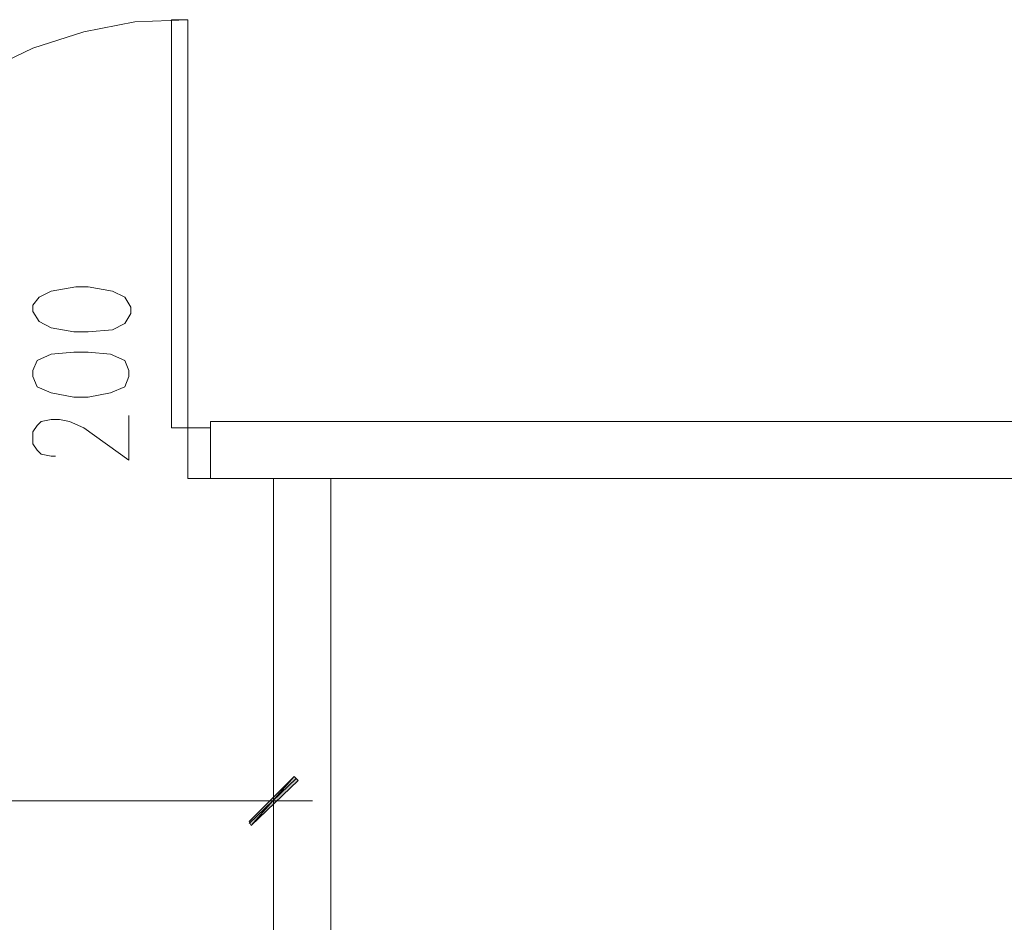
# Model space of a CAD drawing. Header units: inches. Extents: x -1441 to 3871, y -4351 to 2413.
# Tile 55 of 256: x -819 to -615, y -998 to -811. Entities that reach past the tile are written whole.
import ezdxf

# ---------------------------------------------------------------- set-up
doc = ezdxf.new("R2010")
doc.units = ezdxf.units.IN
doc.header["$MEASUREMENT"] = 0
for name, color, linetype in [('at_Entity', 7, 'Continuous'), ('at_Rect', 7, 'Continuous'), ('at_Solid', 7, 'Continuous')]:
    doc.layers.add(name, color=color, linetype=linetype)

msp = doc.modelspace()

# ---------------------------------------------------------------- hatches: boundary and pattern name
at = {"layer": 'at_Solid', "lineweight": 15}
for points in [[(-762.28341, -967.57837), (-771.17073, -977.73464), (-771.5953, -976.89027)], [(-761.43904, -968.42274), (-762.28341, -967.57837), (-771.17073, -977.73464)]]:
    msp.add_hatch(color=7, dxfattribs=at).paths.add_polyline_path(points)

# ---------------------------------------------------------------- linework, layer by layer
at = {"layer": 'at_Entity', "color": 7, "lineweight": 15}
for p, q in [((-805.88521, -813.07819), (-795.29961, -810.96011)), ((-795.29961, -810.96011), (-784.29421, -810.53554)), ((-816.46605, -816.46043), (-805.88521, -813.07819)), ((-826.20251, -821.12115), (-816.46605, -816.46043)), ((-807.57395, -865.98712), (-812.65447, -866.83626)), ((-805.03608, -865.98712), (-807.57395, -865.98712)), ((-799.95556, -866.83626), (-805.03608, -865.98712)), ((-815.19711, -868.10519), (-816.46605, -869.7987)), ((-812.65447, -866.83626), (-815.19711, -868.10519)), ((-797.41769, -868.10519), (-799.95556, -866.83626)), ((-796.14875, -870.22327), (-797.41769, -868.10519)), ((-816.46605, -869.7987), (-816.46605, -871.06763)), ((-796.14875, -871.4922), (-796.14875, -870.22327)), ((-816.46605, -871.06763), (-815.19711, -873.18571)), ((-797.41769, -873.60551), (-796.14875, -871.4922)), ((-815.19711, -873.18571), (-812.65447, -874.45465)), ((-812.65447, -874.45465), (-807.99852, -875.29901)), ((-799.95556, -874.87922), (-797.41769, -873.60551)), ((-807.99852, -875.29901), (-805.03608, -875.29901)), ((-805.03608, -875.29901), (-799.95556, -874.87922)), ((-812.65447, -879.95496), (-815.61691, -881.22867)), ((-807.99852, -879.53039), (-812.65447, -879.95496)), ((-805.03608, -879.53039), (-807.99852, -879.53039)), ((-800.38013, -879.95496), (-805.03608, -879.53039)), ((-797.41769, -881.22867), (-800.38013, -879.95496)), ((-815.61691, -881.22867), (-816.46605, -883.34197)), ((-796.56855, -883.34197), (-797.41769, -881.22867)), ((-816.46605, -883.34197), (-816.46605, -884.61091)), ((-816.46605, -884.61091), (-815.61691, -886.72898)), ((-797.41769, -886.72898), (-796.56855, -884.61091)), ((-796.56855, -884.61091), (-796.56855, -883.34197)), ((-815.61691, -886.72898), (-812.65447, -887.99792)), ((-800.38013, -887.99792), (-797.41769, -886.72898)), ((-812.65447, -887.99792), (-807.99852, -888.84706)), ((-807.99852, -888.84706), (-805.03608, -888.84706)), ((-805.03608, -888.84706), (-800.38013, -887.99792)), ((-796.56855, -901.96576), (-796.56855, -892.65387)), ((-816.46605, -896.04088), (-815.61691, -894.77194)), ((-815.61691, -894.77194), (-814.77254, -893.92281)), ((-814.77254, -893.92281), (-812.65447, -893.50301)), ((-812.65447, -893.50301), (-810.96096, -893.50301)), ((-810.96096, -893.50301), (-808.84766, -893.92281)), ((-808.84766, -893.92281), (-805.88521, -895.19651)), ((-779.63826, -893.92281), (-513.81513, -893.92281)), ((-779.63826, -893.92281), (-779.63826, -905.77734)), ((-816.46605, -898.57875), (-816.46605, -896.04088)), ((-805.88521, -895.19651), (-796.56855, -901.96576)), ((-779.63826, -895.19651), (-784.29421, -895.19651)), ((-784.29421, -895.19651), (-784.29421, -905.77734)), ((-779.63826, -905.77734), (-779.63826, -895.19651)), ((-815.61691, -899.85246), (-816.46605, -898.57875)), ((-814.77254, -900.69683), (-815.61691, -899.85246)), ((-812.65447, -901.1214), (-814.77254, -900.69683)), ((-811.8101, -901.1214), (-812.65447, -901.1214)), ((-784.29421, -905.77734), (-779.63826, -905.77734)), ((-779.63826, -905.77734), (-513.81513, -905.77734)), ((-766.51956, -1183.87959), (-766.51956, -905.77734)), ((-754.66502, -1183.87959), (-754.66502, -905.77734)), ((-766.51956, -965.03573), (-766.51956, -980.27728)), ((-771.5953, -976.89027), (-762.28341, -967.57837)), ((-771.5953, -977.31484), (-761.85884, -967.99817)), ((-762.28341, -967.57837), (-771.17073, -977.73464)), ((-762.28341, -967.57837), (-771.17073, -977.73464)), ((-771.17073, -977.73464), (-761.43904, -968.42274)), ((-761.43904, -968.42274), (-762.28341, -967.57837)), ((-772.44444, -972.65889), (-1006.10051, -972.65889)), ((-774.98232, -972.65889), (-758.4766, -972.65889)), ((-771.17073, -977.73464), (-771.5953, -976.89027))]:
    msp.add_line(p, q, dxfattribs=at)
at = {"layer": 'at_Rect', "color": 7, "lineweight": 15}
for p, q in [((-784.29533, -810.53793), (-787.68122, -810.53793)), ((-787.68122, -895.19651), (-787.68122, -810.53793)), ((-784.29533, -810.53793), (-784.29533, -895.19651)), ((-787.68122, -895.19651), (-784.29533, -895.19651))]:
    msp.add_line(p, q, dxfattribs=at)

doc.saveas('drawing.dxf')
